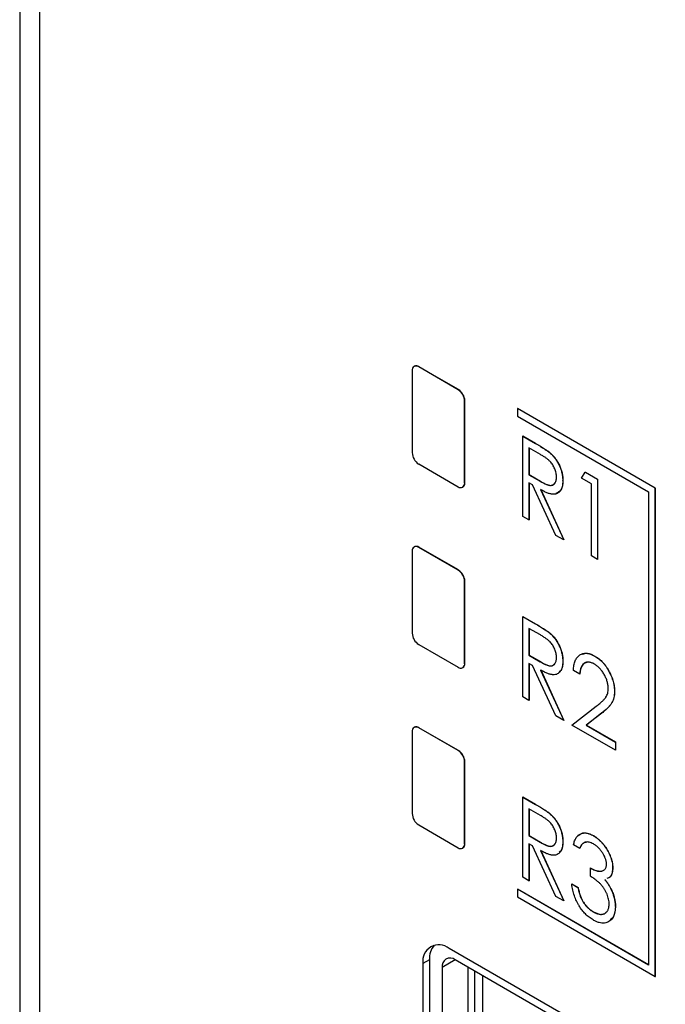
# Model space of a CAD drawing. Header units: millimetres. Extents: x 0 to 420, y 0 to 297.
# Tile 30 of 57: x 326.76 to 335.45, y 202.74 to 215.99. Entities that reach past the tile are written whole.
import ezdxf

# ---------------------------------------------------------------- set-up
doc = ezdxf.new("R2010")
doc.units = ezdxf.units.MM

msp = doc.modelspace()

# ---------------------------------------------------------------- linework, layer by layer
at = {"color": 7, "linetype": 'Continuous', "lineweight": 25}
for p, q in [((327.021, 238.373), (327.021, 199.528)), ((326.756, 221.587), (326.756, 198.558)), ((332.038, 211.264), (332.038, 210.162)), ((332.067, 211.323), (332.064, 211.321)), ((332.126, 211.315), (332.13, 211.317)), ((332.656, 211.009), (332.126, 211.315)), ((332.66, 211.011), (332.13, 211.317)), ((332.656, 211.009), (332.66, 211.011)), ((332.745, 210.856), (332.748, 210.858)), ((332.745, 209.753), (332.745, 210.856)), ((332.748, 209.756), (332.748, 210.858)), ((333.454, 210.755), (333.455, 210.756)), ((335.31, 209.683), (333.454, 210.755)), ((333.454, 210.755), (333.454, 210.653)), ((335.312, 209.684), (333.455, 210.756)), ((333.454, 210.653), (335.221, 209.632)), ((333.526, 210.385), (333.528, 210.386)), ((333.526, 210.385), (333.698, 210.286)), ((333.526, 209.304), (333.526, 210.385)), ((333.528, 210.386), (333.7, 210.287)), ((333.765, 210.136), (333.61, 210.225)), ((333.61, 210.225), (333.61, 209.865)), ((333.612, 210.224), (333.612, 209.866)), ((333.698, 210.286), (333.7, 210.287)), ((333.893, 210.158), (333.895, 210.159)), ((332.126, 210.009), (332.656, 209.702)), ((333.61, 209.865), (333.612, 209.866)), ((333.61, 209.865), (333.762, 209.776)), ((333.612, 209.866), (333.764, 209.777)), ((334.318, 209.817), (334.368, 209.899)), ((334.45, 209.741), (334.318, 209.817)), ((334.368, 209.899), (334.37, 209.9)), ((334.368, 209.899), (334.534, 209.803)), ((334.37, 209.9), (334.535, 209.804)), ((334.534, 209.803), (334.535, 209.804)), ((334.534, 209.803), (334.534, 208.723)), ((334.535, 209.804), (334.535, 208.724)), ((332.719, 209.696), (332.722, 209.698)), ((332.745, 209.753), (332.748, 209.756)), ((333.66, 209.726), (333.61, 209.755)), ((333.61, 209.755), (333.61, 209.256)), ((333.612, 209.754), (333.612, 209.257)), ((333.972, 209.047), (333.66, 209.726)), ((333.762, 209.776), (333.764, 209.777)), ((334.066, 209.784), (334.068, 209.785)), ((334.45, 208.771), (334.45, 209.741)), ((335.31, 209.683), (335.312, 209.684)), ((335.31, 203.11), (335.31, 209.683)), ((335.312, 203.111), (335.312, 209.684)), ((333.766, 209.664), (334.078, 208.986)), ((333.768, 209.666), (334.08, 208.987)), ((335.221, 209.632), (335.221, 203.263)), ((333.61, 209.256), (333.526, 209.304)), ((333.61, 209.256), (333.612, 209.257)), ((334.078, 208.986), (333.972, 209.047)), ((332.067, 208.894), (332.064, 208.892)), ((332.126, 208.886), (332.13, 208.888)), ((332.656, 208.58), (332.126, 208.886)), ((332.66, 208.582), (332.13, 208.888)), ((334.078, 208.986), (334.08, 208.987)), ((332.038, 208.835), (332.038, 207.732)), ((334.534, 208.723), (334.45, 208.771)), ((334.534, 208.723), (334.535, 208.724)), ((332.656, 208.58), (332.66, 208.582)), ((332.745, 208.427), (332.748, 208.429)), ((332.745, 207.324), (332.745, 208.427)), ((332.748, 207.326), (332.748, 208.429)), ((333.526, 207.956), (333.528, 207.957)), ((333.526, 207.956), (333.698, 207.856)), ((333.526, 206.875), (333.526, 207.956)), ((333.528, 207.957), (333.7, 207.857)), ((333.698, 207.856), (333.7, 207.857)), ((333.765, 207.707), (333.61, 207.796)), ((333.61, 207.796), (333.61, 207.436)), ((333.612, 207.795), (333.612, 207.437)), ((333.893, 207.729), (333.895, 207.73)), ((332.126, 207.579), (332.656, 207.273)), ((333.61, 207.436), (333.612, 207.437)), ((333.61, 207.436), (333.762, 207.347)), ((333.612, 207.437), (333.764, 207.348)), ((334.496, 207.423), (334.498, 207.424)), ((332.745, 207.324), (332.748, 207.326)), ((333.66, 207.296), (333.61, 207.325)), ((333.61, 207.325), (333.61, 206.827)), ((333.612, 207.324), (333.612, 206.828)), ((333.972, 206.618), (333.66, 207.296)), ((333.762, 207.347), (333.764, 207.348)), ((334.066, 207.355), (334.068, 207.356)), ((332.719, 207.267), (332.722, 207.269)), ((333.766, 207.235), (334.078, 206.557)), ((333.768, 207.236), (334.08, 206.558)), ((334.294, 207.18), (334.21, 207.228)), ((334.294, 207.18), (334.295, 207.181)), ((334.761, 206.947), (334.763, 206.948)), ((333.61, 206.827), (333.526, 206.875)), ((333.61, 206.827), (333.612, 206.828)), ((334.186, 206.495), (334.516, 206.751)), ((334.592, 206.656), (334.381, 206.493)), ((334.593, 206.657), (334.383, 206.494)), ((334.592, 206.656), (334.593, 206.657)), ((334.078, 206.557), (333.972, 206.618)), ((334.078, 206.557), (334.08, 206.558)), ((334.773, 206.155), (334.186, 206.495)), ((334.381, 206.493), (334.383, 206.494)), ((334.381, 206.493), (334.773, 206.266)), ((334.383, 206.494), (334.775, 206.267)), ((332.038, 206.406), (332.038, 205.303)), ((332.067, 206.465), (332.064, 206.463)), ((332.126, 206.457), (332.13, 206.459)), ((332.656, 206.15), (332.126, 206.457)), ((332.66, 206.153), (332.13, 206.459)), ((334.773, 206.266), (334.775, 206.267)), ((334.773, 206.266), (334.773, 206.155)), ((334.775, 206.267), (334.775, 206.156)), ((332.656, 206.15), (332.66, 206.153)), ((334.773, 206.155), (334.775, 206.156)), ((332.745, 205.997), (332.748, 205.999)), ((332.745, 204.895), (332.745, 205.997)), ((332.748, 204.897), (332.748, 205.999)), ((333.526, 205.526), (333.528, 205.527)), ((333.526, 205.526), (333.698, 205.427)), ((333.526, 204.446), (333.526, 205.526)), ((333.528, 205.527), (333.7, 205.428)), ((333.698, 205.427), (333.7, 205.428)), ((333.765, 205.277), (333.61, 205.367)), ((333.61, 205.367), (333.61, 205.007)), ((333.612, 205.366), (333.612, 205.008)), ((333.893, 205.3), (333.895, 205.301)), ((332.126, 205.15), (332.656, 204.844)), ((332.745, 204.895), (332.748, 204.897)), ((333.61, 205.007), (333.612, 205.008)), ((333.61, 205.007), (333.762, 204.918)), ((333.612, 205.008), (333.764, 204.919)), ((333.762, 204.918), (333.764, 204.919)), ((334.066, 204.926), (334.068, 204.927)), ((334.476, 205.006), (334.478, 205.007)), ((332.719, 204.838), (332.722, 204.84)), ((333.66, 204.867), (333.61, 204.896)), ((333.61, 204.896), (333.61, 204.398)), ((333.612, 204.895), (333.612, 204.399)), ((333.972, 204.189), (333.66, 204.867)), ((333.766, 204.806), (334.078, 204.128)), ((333.768, 204.807), (334.08, 204.129)), ((334.294, 204.834), (334.21, 204.882)), ((334.294, 204.834), (334.295, 204.835)), ((334.438, 204.571), (334.439, 204.572)), ((334.438, 204.46), (334.438, 204.571)), ((334.737, 204.574), (334.739, 204.575)), ((333.61, 204.398), (333.526, 204.446)), ((333.61, 204.398), (333.612, 204.399)), ((333.454, 204.284), (333.455, 204.285)), ((333.454, 204.284), (333.454, 204.182)), ((335.221, 203.263), (333.454, 204.284)), ((335.221, 203.265), (333.455, 204.285)), ((334.186, 204.356), (334.188, 204.357)), ((334.186, 204.356), (334.27, 204.308)), ((334.188, 204.357), (334.271, 204.309)), ((334.27, 204.308), (334.271, 204.309)), ((334.723, 204.268), (334.724, 204.269)), ((333.454, 204.182), (335.31, 203.11)), ((334.078, 204.128), (333.972, 204.189)), ((334.078, 204.128), (334.08, 204.129)), ((334.335, 204.12), (334.337, 204.121)), ((334.476, 203.981), (334.477, 203.982)), ((334.773, 204.047), (334.775, 204.048)), ((335.365, 201.856), (332.536, 203.489)), ((332.271, 203.335), (332.183, 203.284)), ((332.271, 203.335), (332.271, 199.457)), ((335.446, 201.7), (332.617, 203.333)), ((332.183, 203.284), (332.183, 199.406)), ((332.44, 203.231), (332.44, 199.344)), ((332.794, 199.549), (332.794, 203.231)), ((332.882, 199.321), (332.882, 203.18)), ((332.987, 203.12), (332.987, 199.435)), ((335.31, 203.11), (335.312, 203.111))]:
    msp.add_line(p, q, dxfattribs=at)
at = {"color": 8, "linetype": 'Continuous', "lineweight": 25}
msp.add_line((332.617, 203.333), (332.44, 203.231), dxfattribs=at)
at = {"color": 7, "linetype": 'Continuous', "lineweight": 25}
for centre, radius, start, end in [((332.092, 211.273), 0.0546, 50.7971, 189.2138), ((332.093, 211.266), 0.0629, 54.3826, 114.3074), ((332.553, 210.847), 0.192, 2.6056, 57.3943), ((332.556, 210.849), 0.192, 2.6056, 57.3943), ((332.23, 210.17), 0.192, 182.6053, 237.3949), ((332.691, 209.745), 0.0546, 230.796, 9.2142), ((332.686, 209.749), 0.0624, 305.4268, 5.8852), ((332.092, 208.844), 0.0546, 50.7971, 189.2138), ((332.093, 208.837), 0.0629, 54.3826, 114.3074), ((332.553, 208.418), 0.192, 2.6056, 57.3943), ((332.556, 208.42), 0.192, 2.6056, 57.3943), ((332.23, 207.741), 0.192, 182.606, 237.3939), ((332.691, 207.316), 0.0546, 230.7979, 9.2131), ((332.686, 207.32), 0.0624, 305.4272, 5.8848), ((332.092, 206.414), 0.0546, 50.7968, 189.2141), ((332.093, 206.408), 0.0629, 54.3829, 114.307), ((332.553, 205.989), 0.192, 2.6054, 57.3945), ((332.556, 205.991), 0.192, 2.6054, 57.3945), ((332.23, 205.312), 0.192, 182.606, 237.3939), ((332.686, 204.891), 0.0624, 305.4272, 5.8848), ((332.691, 204.886), 0.0546, 230.7979, 9.2131), ((332.398, 203.319), 0.218, 50.7965, 189.214), ((332.545, 203.356), 0.274, 140.0275, 184.2682), ((332.548, 203.249), 0.109, 50.7971, 189.2138)]:
    msp.add_arc(centre, radius, start, end, dxfattribs=at)
for points, knots in [([(333.698, 210.286), (333.709, 210.279), (333.732, 210.266), (333.763, 210.247), (333.792, 210.229), (333.818, 210.213), (333.841, 210.197), (333.861, 210.184), (333.878, 210.171), (333.888, 210.162), (333.893, 210.158)], [0, 0, 0, 0, 0.176242, 0.33814, 0.484799, 0.617149, 0.734395, 0.837422, 0.92561, 1, 1, 1, 1]), ([(333.7, 210.287), (333.711, 210.28), (333.733, 210.267), (333.765, 210.248), (333.794, 210.23), (333.819, 210.214), (333.842, 210.198), (333.862, 210.185), (333.88, 210.172), (333.89, 210.163), (333.895, 210.159)], [0, 0, 0, 0, 0.176242, 0.33814, 0.484799, 0.617149, 0.734395, 0.837422, 0.92561, 1, 1, 1, 1]), ([(333.982, 209.833), (333.982, 209.842), (333.981, 209.859), (333.976, 209.887), (333.969, 209.915), (333.958, 209.944), (333.946, 209.971), (333.931, 209.997), (333.914, 210.021), (333.898, 210.039), (333.884, 210.053), (333.872, 210.064), (333.858, 210.075), (333.843, 210.087), (333.826, 210.099), (333.807, 210.111), (333.787, 210.123), (333.773, 210.132), (333.765, 210.136)], [0, 0, 0, 0, 0.074206, 0.146692, 0.218332, 0.29067, 0.362618, 0.431553, 0.499554, 0.567987, 0.604677, 0.646293, 0.69288, 0.744014, 0.799888, 0.86174, 0.928424, 1, 1, 1, 1]), ([(333.893, 210.158), (333.899, 210.153), (333.912, 210.142), (333.929, 210.123), (333.947, 210.104), (333.963, 210.083), (333.978, 210.062), (333.992, 210.039), (334.006, 210.016), (334.018, 209.991), (334.029, 209.966), (334.039, 209.94), (334.047, 209.915), (334.054, 209.889), (334.059, 209.863), (334.063, 209.837), (334.065, 209.81), (334.066, 209.793), (334.066, 209.784)], [0, 0, 0, 0, 0.061387, 0.1214951, 0.1810892, 0.2400382, 0.2986442, 0.3579899, 0.4184412, 0.480043, 0.5418672, 0.6041732, 0.6666824, 0.7298994, 0.7945383, 0.8604552, 0.9292113, 1, 1, 1, 1]), ([(333.895, 210.159), (333.901, 210.154), (333.913, 210.143), (333.931, 210.124), (333.948, 210.105), (333.965, 210.084), (333.98, 210.063), (333.994, 210.04), (334.007, 210.017), (334.02, 209.992), (334.031, 209.967), (334.041, 209.941), (334.049, 209.916), (334.056, 209.89), (334.061, 209.864), (334.065, 209.838), (334.067, 209.811), (334.067, 209.794), (334.068, 209.785)], [0, 0, 0, 0, 0.061387, 0.1214951, 0.1810892, 0.2400382, 0.2986442, 0.3579899, 0.4184412, 0.480043, 0.5418672, 0.6041732, 0.6666824, 0.7298994, 0.7945383, 0.8604552, 0.9292113, 1, 1, 1, 1]), ([(333.762, 209.776), (333.769, 209.772), (333.783, 209.764), (333.803, 209.754), (333.821, 209.745), (333.838, 209.737), (333.854, 209.731), (333.868, 209.726), (333.881, 209.723), (333.895, 209.72), (333.912, 209.721), (333.93, 209.725), (333.946, 209.734), (333.959, 209.747), (333.969, 209.764), (333.976, 209.784), (333.981, 209.807), (333.982, 209.824), (333.982, 209.833)], [0, 0, 0, 0, 0.068884, 0.133004, 0.192369, 0.247684, 0.298447, 0.344783, 0.387444, 0.426058, 0.498477, 0.568226, 0.638295, 0.709239, 0.781676, 0.852765, 0.925523, 1, 1, 1, 1]), ([(333.764, 209.777), (333.792, 209.761), (333.849, 209.73), (333.925, 209.712), (333.949, 209.742), (333.958, 209.753)], [0, 0, 0, 0, 0.394787, 0.78547, 1, 1, 1, 1]), ([(334.066, 209.784), (334.065, 209.77), (334.065, 209.743), (334.058, 209.705), (334.048, 209.674), (334.033, 209.647), (334.015, 209.626), (333.993, 209.611), (333.966, 209.602), (333.942, 209.6), (333.921, 209.602), (333.903, 209.605), (333.884, 209.61), (333.863, 209.617), (333.841, 209.626), (333.817, 209.637), (333.792, 209.65), (333.775, 209.659), (333.766, 209.664)], [0, 0, 0, 0, 0.083484, 0.162613, 0.23918, 0.314494, 0.388385, 0.460717, 0.533791, 0.609022, 0.648239, 0.690365, 0.734562, 0.781635, 0.831635, 0.884694, 0.940506, 1, 1, 1, 1]), ([(334.068, 209.785), (334.064, 209.738), (334.057, 209.649), (333.997, 209.623), (333.97, 209.611)], [0, 0, 0, 0, 0.538292, 1, 1, 1, 1]), ([(333.698, 207.856), (333.709, 207.85), (333.732, 207.837), (333.763, 207.818), (333.792, 207.8), (333.818, 207.784), (333.841, 207.768), (333.861, 207.755), (333.878, 207.742), (333.888, 207.733), (333.893, 207.729)], [0, 0, 0, 0, 0.176242, 0.33814, 0.484799, 0.617149, 0.734395, 0.837422, 0.92561, 1, 1, 1, 1]), ([(333.7, 207.857), (333.711, 207.851), (333.733, 207.838), (333.765, 207.819), (333.794, 207.801), (333.819, 207.785), (333.842, 207.769), (333.862, 207.756), (333.88, 207.743), (333.89, 207.734), (333.895, 207.73)], [0, 0, 0, 0, 0.176242, 0.33814, 0.484799, 0.617149, 0.734395, 0.837422, 0.92561, 1, 1, 1, 1]), ([(333.982, 207.404), (333.982, 207.413), (333.981, 207.43), (333.976, 207.458), (333.969, 207.486), (333.958, 207.514), (333.946, 207.542), (333.931, 207.568), (333.914, 207.592), (333.898, 207.61), (333.884, 207.624), (333.872, 207.635), (333.858, 207.646), (333.843, 207.657), (333.826, 207.669), (333.807, 207.682), (333.787, 207.694), (333.773, 207.702), (333.765, 207.707)], [0, 0, 0, 0, 0.074206, 0.146692, 0.218332, 0.29067, 0.362618, 0.431553, 0.499554, 0.567987, 0.604677, 0.646293, 0.69288, 0.744014, 0.799888, 0.86174, 0.928424, 1, 1, 1, 1]), ([(333.893, 207.729), (333.899, 207.724), (333.912, 207.712), (333.929, 207.694), (333.947, 207.675), (333.963, 207.654), (333.978, 207.633), (333.992, 207.61), (334.006, 207.586), (334.018, 207.562), (334.029, 207.537), (334.039, 207.511), (334.047, 207.485), (334.054, 207.46), (334.059, 207.434), (334.063, 207.407), (334.065, 207.381), (334.066, 207.364), (334.066, 207.355)], [0, 0, 0, 0, 0.061387, 0.121495, 0.181089, 0.240038, 0.298644, 0.35799, 0.418441, 0.480043, 0.541867, 0.604173, 0.666682, 0.729899, 0.794538, 0.860455, 0.929211, 1, 1, 1, 1]), ([(333.895, 207.73), (333.901, 207.725), (333.913, 207.713), (333.931, 207.695), (333.948, 207.676), (333.965, 207.655), (333.98, 207.634), (333.994, 207.611), (334.007, 207.587), (334.02, 207.563), (334.031, 207.538), (334.041, 207.512), (334.049, 207.486), (334.056, 207.461), (334.061, 207.435), (334.065, 207.408), (334.067, 207.382), (334.067, 207.365), (334.068, 207.356)], [0, 0, 0, 0, 0.061387, 0.121495, 0.181089, 0.240038, 0.298644, 0.35799, 0.418441, 0.480043, 0.541867, 0.604173, 0.666682, 0.729899, 0.794538, 0.860455, 0.929211, 1, 1, 1, 1]), ([(334.21, 207.228), (334.21, 207.241), (334.211, 207.266), (334.216, 207.3), (334.223, 207.331), (334.232, 207.359), (334.244, 207.384), (334.259, 207.405), (334.275, 207.424), (334.294, 207.439), (334.315, 207.45), (334.337, 207.458), (334.361, 207.462), (334.386, 207.462), (334.412, 207.458), (334.439, 207.451), (334.467, 207.439), (334.486, 207.429), (334.496, 207.423)], [0, 0, 0, 0, 0.070894, 0.1392, 0.20487, 0.269234, 0.332081, 0.394901, 0.457202, 0.520113, 0.582517, 0.642738, 0.701734, 0.760045, 0.818157, 0.87726, 0.937527, 1, 1, 1, 1]), ([(334.333, 207.451), (334.353, 207.457), (334.401, 207.472), (334.463, 207.442), (334.498, 207.424)], [0, 0, 0, 0, 0.423265, 1, 1, 1, 1]), ([(334.496, 207.423), (334.506, 207.417), (334.525, 207.406), (334.552, 207.385), (334.579, 207.363), (334.603, 207.338), (334.627, 207.311), (334.649, 207.281), (334.669, 207.25), (334.688, 207.217), (334.705, 207.182), (334.72, 207.148), (334.733, 207.114), (334.743, 207.08), (334.752, 207.046), (334.757, 207.013), (334.761, 206.98), (334.761, 206.958), (334.761, 206.947)], [0, 0, 0, 0, 0.067106, 0.131744, 0.194458, 0.255749, 0.316097, 0.376704, 0.438236, 0.501646, 0.565077, 0.627495, 0.688465, 0.749509, 0.810355, 0.872348, 0.935088, 1, 1, 1, 1]), ([(334.498, 207.424), (334.507, 207.418), (334.526, 207.407), (334.554, 207.386), (334.58, 207.364), (334.605, 207.339), (334.629, 207.312), (334.651, 207.282), (334.671, 207.251), (334.69, 207.218), (334.707, 207.183), (334.722, 207.149), (334.735, 207.115), (334.745, 207.081), (334.753, 207.047), (334.759, 207.014), (334.763, 206.981), (334.763, 206.959), (334.763, 206.948)], [0, 0, 0, 0, 0.067106, 0.131744, 0.194458, 0.255749, 0.316097, 0.376704, 0.438236, 0.501646, 0.565077, 0.627495, 0.688465, 0.749509, 0.810355, 0.872348, 0.935088, 1, 1, 1, 1]), ([(333.762, 207.347), (333.769, 207.343), (333.783, 207.335), (333.803, 207.325), (333.821, 207.315), (333.838, 207.308), (333.854, 207.302), (333.868, 207.297), (333.881, 207.294), (333.895, 207.291), (333.912, 207.291), (333.93, 207.296), (333.946, 207.305), (333.959, 207.318), (333.969, 207.335), (333.976, 207.355), (333.981, 207.378), (333.982, 207.395), (333.982, 207.404)], [0, 0, 0, 0, 0.068884, 0.133004, 0.192369, 0.247684, 0.298447, 0.344783, 0.387444, 0.426058, 0.498477, 0.568226, 0.638295, 0.709239, 0.781676, 0.852765, 0.925523, 1, 1, 1, 1]), ([(333.764, 207.348), (333.792, 207.332), (333.849, 207.3), (333.925, 207.283), (333.949, 207.313), (333.958, 207.324)], [0, 0, 0, 0, 0.394787, 0.78547, 1, 1, 1, 1]), ([(334.066, 207.355), (334.065, 207.341), (334.065, 207.313), (334.058, 207.276), (334.048, 207.244), (334.033, 207.218), (334.015, 207.197), (333.993, 207.181), (333.966, 207.173), (333.942, 207.171), (333.921, 207.173), (333.903, 207.176), (333.884, 207.181), (333.863, 207.188), (333.841, 207.197), (333.817, 207.208), (333.792, 207.221), (333.775, 207.23), (333.766, 207.235)], [0, 0, 0, 0, 0.083484, 0.162613, 0.23918, 0.314494, 0.388385, 0.460717, 0.533791, 0.609022, 0.648239, 0.690365, 0.734562, 0.781635, 0.831635, 0.884694, 0.940506, 1, 1, 1, 1]), ([(334.068, 207.356), (334.066, 207.306), (334.064, 207.24), (334.025, 207.218), (334.016, 207.213)], [0, 0, 0, 0, 0.76374, 1, 1, 1, 1]), ([(334.492, 207.315), (334.485, 207.319), (334.472, 207.326), (334.453, 207.334), (334.434, 207.339), (334.417, 207.342), (334.4, 207.343), (334.384, 207.34), (334.369, 207.336), (334.355, 207.328), (334.342, 207.319), (334.331, 207.306), (334.321, 207.291), (334.313, 207.274), (334.305, 207.254), (334.3, 207.232), (334.296, 207.207), (334.294, 207.189), (334.294, 207.18)], [0, 0, 0, 0, 0.061535, 0.120681, 0.178642, 0.235332, 0.291867, 0.34862, 0.406764, 0.466093, 0.52635, 0.587062, 0.649555, 0.7136, 0.780456, 0.850261, 0.923173, 1, 1, 1, 1]), ([(334.389, 207.336), (334.37, 207.33), (334.313, 207.314), (334.302, 207.234), (334.295, 207.181)], [0, 0, 0, 0, 0.324845, 1, 1, 1, 1]), ([(334.677, 206.989), (334.677, 206.996), (334.677, 207.011), (334.674, 207.034), (334.67, 207.057), (334.664, 207.08), (334.657, 207.103), (334.647, 207.127), (334.636, 207.15), (334.624, 207.174), (334.61, 207.197), (334.596, 207.219), (334.58, 207.239), (334.564, 207.257), (334.547, 207.274), (334.529, 207.29), (334.511, 207.303), (334.498, 207.311), (334.492, 207.315)], [0, 0, 0, 0, 0.064826, 0.127694, 0.189002, 0.250262, 0.311649, 0.372859, 0.435986, 0.500806, 0.565495, 0.628378, 0.689165, 0.749946, 0.810822, 0.872278, 0.935146, 1, 1, 1, 1]), ([(334.516, 206.751), (334.524, 206.757), (334.54, 206.768), (334.562, 206.786), (334.581, 206.802), (334.599, 206.817), (334.614, 206.832), (334.627, 206.846), (334.638, 206.859), (334.65, 206.875), (334.661, 206.895), (334.671, 206.923), (334.676, 206.954), (334.677, 206.977), (334.677, 206.989)], [0, 0, 0, 0, 0.108913, 0.209615, 0.301765, 0.385391, 0.460979, 0.528012, 0.587141, 0.638024, 0.730395, 0.82069, 0.909658, 1, 1, 1, 1]), ([(334.761, 206.947), (334.761, 206.932), (334.76, 206.903), (334.754, 206.863), (334.742, 206.827), (334.73, 206.799), (334.717, 206.779), (334.705, 206.763), (334.691, 206.747), (334.675, 206.729), (334.657, 206.712), (334.637, 206.694), (334.615, 206.675), (334.6, 206.662), (334.592, 206.656)], [0, 0, 0, 0, 0.10151, 0.200837, 0.299625, 0.399332, 0.452699, 0.511826, 0.577323, 0.649147, 0.727119, 0.811496, 0.9029, 1, 1, 1, 1]), ([(334.763, 206.948), (334.763, 206.933), (334.762, 206.904), (334.755, 206.864), (334.744, 206.828), (334.731, 206.801), (334.718, 206.78), (334.707, 206.764), (334.693, 206.748), (334.677, 206.73), (334.659, 206.713), (334.639, 206.695), (334.617, 206.676), (334.601, 206.663), (334.593, 206.657)], [0, 0, 0, 0, 0.10151, 0.200837, 0.299625, 0.399332, 0.452699, 0.511826, 0.577323, 0.649147, 0.727119, 0.811496, 0.9029, 1, 1, 1, 1]), ([(333.698, 205.427), (333.709, 205.42), (333.732, 205.408), (333.763, 205.389), (333.792, 205.371), (333.818, 205.355), (333.841, 205.339), (333.861, 205.325), (333.878, 205.312), (333.888, 205.304), (333.893, 205.3)], [0, 0, 0, 0, 0.176242, 0.33814, 0.484799, 0.617149, 0.734395, 0.837422, 0.92561, 1, 1, 1, 1]), ([(333.7, 205.428), (333.711, 205.421), (333.733, 205.409), (333.765, 205.39), (333.794, 205.372), (333.819, 205.356), (333.842, 205.34), (333.862, 205.326), (333.88, 205.313), (333.89, 205.305), (333.895, 205.301)], [0, 0, 0, 0, 0.176242, 0.33814, 0.484799, 0.617149, 0.734395, 0.837422, 0.92561, 1, 1, 1, 1]), ([(333.893, 205.3), (333.899, 205.294), (333.912, 205.283), (333.929, 205.265), (333.947, 205.245), (333.963, 205.225), (333.978, 205.203), (333.992, 205.181), (334.006, 205.157), (334.018, 205.133), (334.029, 205.107), (334.039, 205.082), (334.047, 205.056), (334.054, 205.03), (334.059, 205.004), (334.063, 204.978), (334.065, 204.952), (334.066, 204.935), (334.066, 204.926)], [0, 0, 0, 0, 0.061387, 0.121495, 0.181089, 0.240038, 0.298644, 0.35799, 0.418441, 0.480043, 0.541867, 0.604173, 0.666682, 0.729899, 0.794538, 0.860455, 0.929211, 1, 1, 1, 1]), ([(333.895, 205.301), (333.901, 205.295), (333.913, 205.284), (333.931, 205.266), (333.948, 205.246), (333.965, 205.226), (333.98, 205.204), (333.994, 205.182), (334.007, 205.158), (334.02, 205.134), (334.031, 205.109), (334.041, 205.083), (334.049, 205.057), (334.056, 205.031), (334.061, 205.005), (334.065, 204.979), (334.067, 204.953), (334.067, 204.936), (334.068, 204.927)], [0, 0, 0, 0, 0.061387, 0.121495, 0.181089, 0.240038, 0.298644, 0.35799, 0.418441, 0.480043, 0.541867, 0.604173, 0.666682, 0.729899, 0.794538, 0.860455, 0.929211, 1, 1, 1, 1]), ([(333.982, 204.975), (333.982, 204.983), (333.981, 205.001), (333.976, 205.029), (333.969, 205.057), (333.958, 205.085), (333.946, 205.113), (333.931, 205.139), (333.914, 205.163), (333.898, 205.181), (333.884, 205.195), (333.872, 205.206), (333.858, 205.217), (333.843, 205.228), (333.826, 205.24), (333.807, 205.252), (333.787, 205.265), (333.773, 205.273), (333.765, 205.277)], [0, 0, 0, 0, 0.074206, 0.146692, 0.218332, 0.29067, 0.362618, 0.431553, 0.499554, 0.567987, 0.604677, 0.646293, 0.69288, 0.744014, 0.799888, 0.86174, 0.928424, 1, 1, 1, 1]), ([(334.21, 204.882), (334.212, 204.892), (334.216, 204.911), (334.225, 204.936), (334.235, 204.959), (334.246, 204.979), (334.259, 204.997), (334.273, 205.011), (334.289, 205.023), (334.306, 205.032), (334.325, 205.038), (334.344, 205.042), (334.364, 205.043), (334.385, 205.041), (334.406, 205.036), (334.429, 205.029), (334.452, 205.019), (334.468, 205.01), (334.476, 205.006)], [0, 0, 0, 0, 0.074282, 0.144875, 0.213158, 0.279066, 0.342788, 0.405011, 0.466609, 0.527393, 0.58752, 0.646103, 0.704302, 0.762167, 0.820014, 0.878488, 0.938507, 1, 1, 1, 1]), ([(334.276, 205.003), (334.289, 205.016), (334.319, 205.046), (334.392, 205.047), (334.449, 205.02), (334.478, 205.007)], [0, 0, 0, 0, 0.276512, 0.638149, 1, 1, 1, 1]), ([(333.762, 204.918), (333.769, 204.914), (333.783, 204.906), (333.803, 204.896), (333.821, 204.886), (333.838, 204.879), (333.854, 204.872), (333.868, 204.868), (333.881, 204.864), (333.895, 204.862), (333.912, 204.862), (333.93, 204.866), (333.946, 204.875), (333.959, 204.889), (333.969, 204.905), (333.976, 204.926), (333.981, 204.949), (333.982, 204.966), (333.982, 204.975)], [0, 0, 0, 0, 0.068884, 0.133004, 0.192369, 0.247684, 0.298447, 0.344783, 0.387444, 0.426058, 0.498477, 0.568226, 0.638295, 0.709239, 0.781676, 0.852765, 0.925523, 1, 1, 1, 1]), ([(333.764, 204.919), (333.792, 204.903), (333.849, 204.871), (333.925, 204.853), (333.949, 204.884), (333.958, 204.895)], [0, 0, 0, 0, 0.394788, 0.785472, 1, 1, 1, 1]), ([(334.066, 204.926), (334.065, 204.912), (334.065, 204.884), (334.058, 204.847), (334.048, 204.815), (334.033, 204.788), (334.015, 204.767), (333.993, 204.752), (333.966, 204.744), (333.942, 204.742), (333.921, 204.744), (333.903, 204.747), (333.884, 204.752), (333.863, 204.759), (333.841, 204.768), (333.817, 204.779), (333.792, 204.791), (333.775, 204.801), (333.766, 204.806)], [0, 0, 0, 0, 0.083484, 0.162613, 0.23918, 0.314494, 0.388385, 0.460717, 0.533791, 0.609022, 0.648239, 0.690365, 0.734562, 0.781635, 0.831635, 0.884694, 0.940506, 1, 1, 1, 1]), ([(334.068, 204.927), (334.066, 204.877), (334.064, 204.811), (334.025, 204.789), (334.016, 204.784)], [0, 0, 0, 0, 0.76374, 1, 1, 1, 1]), ([(334.477, 204.894), (334.467, 204.9), (334.448, 204.91), (334.419, 204.919), (334.393, 204.922), (334.373, 204.92), (334.359, 204.914), (334.348, 204.908), (334.338, 204.901), (334.328, 204.891), (334.319, 204.879), (334.31, 204.866), (334.301, 204.851), (334.296, 204.84), (334.294, 204.834)], [0, 0, 0, 0, 0.1200323, 0.2335209, 0.3444308, 0.4549486, 0.511874, 0.5706202, 0.6326501, 0.6985166, 0.7674581, 0.8405178, 0.9178424, 1, 1, 1, 1]), ([(334.383, 204.916), (334.372, 204.915), (334.329, 204.911), (334.31, 204.867), (334.295, 204.835)], [0, 0, 0, 0, 0.254772, 1, 1, 1, 1]), ([(334.476, 205.006), (334.488, 204.998), (334.511, 204.984), (334.545, 204.957), (334.578, 204.926), (334.609, 204.891), (334.638, 204.853), (334.664, 204.814), (334.686, 204.773), (334.704, 204.731), (334.719, 204.69), (334.73, 204.649), (334.736, 204.61), (334.737, 204.586), (334.737, 204.574)], [0, 0, 0, 0, 0.088152, 0.174818, 0.261298, 0.348501, 0.435009, 0.519029, 0.601423, 0.684099, 0.765985, 0.844847, 0.922235, 1, 1, 1, 1]), ([(334.478, 205.007), (334.489, 205), (334.513, 204.985), (334.547, 204.958), (334.579, 204.927), (334.611, 204.892), (334.639, 204.855), (334.665, 204.815), (334.688, 204.774), (334.706, 204.732), (334.721, 204.691), (334.731, 204.65), (334.738, 204.611), (334.739, 204.587), (334.739, 204.575)], [0, 0, 0, 0, 0.088152, 0.174818, 0.261298, 0.348501, 0.435009, 0.519029, 0.601423, 0.684099, 0.765985, 0.844847, 0.922235, 1, 1, 1, 1]), ([(334.653, 204.623), (334.653, 204.629), (334.653, 204.64), (334.651, 204.658), (334.647, 204.676), (334.641, 204.694), (334.634, 204.713), (334.625, 204.732), (334.615, 204.752), (334.603, 204.771), (334.591, 204.79), (334.577, 204.808), (334.562, 204.826), (334.547, 204.842), (334.531, 204.856), (334.514, 204.87), (334.496, 204.883), (334.483, 204.89), (334.477, 204.894)], [0, 0, 0, 0, 0.0573937, 0.1140535, 0.1691673, 0.2255261, 0.2817698, 0.3402862, 0.4007051, 0.4641325, 0.5289745, 0.5927755, 0.6565383, 0.7214926, 0.7880119, 0.8561789, 0.9264562, 1, 1, 1, 1]), ([(334.438, 204.571), (334.448, 204.565), (334.468, 204.554), (334.498, 204.542), (334.527, 204.533), (334.553, 204.529), (334.578, 204.528), (334.599, 204.531), (334.616, 204.539), (334.63, 204.55), (334.641, 204.564), (334.648, 204.581), (334.653, 204.601), (334.653, 204.615), (334.653, 204.623)], [0, 0, 0, 0, 0.1058, 0.208102, 0.306952, 0.403845, 0.495836, 0.580279, 0.657016, 0.729335, 0.79901, 0.865583, 0.932309, 1, 1, 1, 1]), ([(334.439, 204.572), (334.492, 204.544), (334.548, 204.513), (334.586, 204.532), (334.589, 204.534)], [0, 0, 0, 0, 0.932255, 1, 1, 1, 1]), ([(334.737, 204.574), (334.736, 204.55), (334.733, 204.503), (334.707, 204.447), (334.674, 204.435), (334.658, 204.429)], [0, 0, 0, 0, 0.337108, 0.673841, 1, 1, 1, 1]), ([(334.739, 204.575), (334.738, 204.551), (334.734, 204.504), (334.709, 204.448), (334.676, 204.436), (334.66, 204.43)], [0, 0, 0, 0, 0.337108, 0.673841, 1, 1, 1, 1]), ([(334.689, 204.086), (334.689, 204.096), (334.689, 204.117), (334.683, 204.149), (334.674, 204.183), (334.662, 204.217), (334.646, 204.251), (334.628, 204.283), (334.608, 204.314), (334.589, 204.337), (334.572, 204.356), (334.558, 204.37), (334.542, 204.384), (334.524, 204.399), (334.505, 204.414), (334.484, 204.429), (334.461, 204.445), (334.446, 204.455), (334.438, 204.46)], [0, 0, 0, 0, 0.072483, 0.144336, 0.216269, 0.289826, 0.363748, 0.435901, 0.50742, 0.580162, 0.618838, 0.660808, 0.707132, 0.757253, 0.811151, 0.869953, 0.932709, 1, 1, 1, 1]), ([(334.631, 204.413), (334.64, 204.403), (334.658, 204.381), (334.682, 204.345), (334.704, 204.308), (334.716, 204.281), (334.723, 204.268)], [0, 0, 0, 0, 0.250334, 0.497098, 0.745903, 1, 1, 1, 1]), ([(334.633, 204.414), (334.642, 204.404), (334.66, 204.382), (334.684, 204.346), (334.706, 204.309), (334.718, 204.283), (334.724, 204.269)], [0, 0, 0, 0, 0.250334, 0.497098, 0.745903, 1, 1, 1, 1]), ([(334.474, 203.871), (334.465, 203.877), (334.447, 203.888), (334.42, 203.907), (334.394, 203.928), (334.37, 203.951), (334.347, 203.976), (334.325, 204.002), (334.304, 204.031), (334.285, 204.061), (334.266, 204.093), (334.25, 204.127), (334.235, 204.162), (334.222, 204.198), (334.21, 204.236), (334.2, 204.275), (334.192, 204.315), (334.188, 204.342), (334.186, 204.356)], [0, 0, 0, 0, 0.063186, 0.124194, 0.183604, 0.241346, 0.298312, 0.355201, 0.412588, 0.470703, 0.529828, 0.58992, 0.651564, 0.715502, 0.78143, 0.850905, 0.923451, 1, 1, 1, 1]), ([(334.27, 204.308), (334.272, 204.298), (334.275, 204.28), (334.282, 204.253), (334.289, 204.227), (334.297, 204.203), (334.306, 204.18), (334.315, 204.159), (334.325, 204.139), (334.332, 204.126), (334.335, 204.12)], [0, 0, 0, 0, 0.152217, 0.296177, 0.431862, 0.55851, 0.677785, 0.79096, 0.898105, 1, 1, 1, 1]), ([(334.271, 204.309), (334.273, 204.299), (334.277, 204.281), (334.284, 204.254), (334.291, 204.228), (334.299, 204.204), (334.307, 204.181), (334.317, 204.16), (334.326, 204.14), (334.334, 204.127), (334.337, 204.121)], [0, 0, 0, 0, 0.152217, 0.296177, 0.431862, 0.55851, 0.677785, 0.79096, 0.898105, 1, 1, 1, 1]), ([(334.723, 204.268), (334.727, 204.259), (334.735, 204.24), (334.745, 204.211), (334.754, 204.183), (334.761, 204.155), (334.767, 204.128), (334.77, 204.1), (334.773, 204.073), (334.773, 204.056), (334.773, 204.047)], [0, 0, 0, 0, 0.126046, 0.250947, 0.373622, 0.497176, 0.620273, 0.744382, 0.87147, 1, 1, 1, 1]), ([(334.724, 204.269), (334.728, 204.26), (334.737, 204.241), (334.747, 204.212), (334.756, 204.184), (334.763, 204.156), (334.768, 204.129), (334.772, 204.101), (334.775, 204.074), (334.775, 204.057), (334.775, 204.048)], [0, 0, 0, 0, 0.126046, 0.250947, 0.373622, 0.497176, 0.620273, 0.744382, 0.87147, 1, 1, 1, 1]), ([(334.335, 204.12), (334.34, 204.113), (334.349, 204.098), (334.365, 204.078), (334.381, 204.058), (334.398, 204.04), (334.416, 204.023), (334.435, 204.008), (334.455, 203.993), (334.469, 203.985), (334.476, 203.981)], [0, 0, 0, 0, 0.121204, 0.241415, 0.361745, 0.482356, 0.605846, 0.732505, 0.863626, 1, 1, 1, 1]), ([(334.337, 204.121), (334.342, 204.114), (334.351, 204.099), (334.367, 204.079), (334.383, 204.059), (334.4, 204.041), (334.418, 204.024), (334.437, 204.009), (334.457, 203.994), (334.47, 203.986), (334.477, 203.982)], [0, 0, 0, 0, 0.121204, 0.241415, 0.361745, 0.482356, 0.605846, 0.732505, 0.863626, 1, 1, 1, 1]), ([(334.773, 204.047), (334.773, 204.032), (334.772, 204.002), (334.764, 203.963), (334.752, 203.926), (334.735, 203.894), (334.713, 203.868), (334.688, 203.847), (334.659, 203.834), (334.627, 203.827), (334.592, 203.828), (334.554, 203.835), (334.515, 203.849), (334.488, 203.864), (334.474, 203.871)], [0, 0, 0, 0, 0.082872, 0.165142, 0.248491, 0.333462, 0.418329, 0.500365, 0.581906, 0.664008, 0.746485, 0.828958, 0.912783, 1, 1, 1, 1]), ([(334.476, 203.981), (334.484, 203.977), (334.499, 203.968), (334.521, 203.959), (334.543, 203.951), (334.563, 203.947), (334.582, 203.946), (334.599, 203.948), (334.616, 203.952), (334.631, 203.959), (334.645, 203.969), (334.657, 203.98), (334.667, 203.993), (334.675, 204.008), (334.682, 204.025), (334.686, 204.044), (334.689, 204.064), (334.689, 204.079), (334.689, 204.086)], [0, 0, 0, 0, 0.072637, 0.141726, 0.208269, 0.273118, 0.33605, 0.398784, 0.461462, 0.52466, 0.587471, 0.648301, 0.707284, 0.765509, 0.823088, 0.881207, 0.940024, 1, 1, 1, 1]), ([(334.477, 203.982), (334.508, 203.968), (334.568, 203.939), (334.629, 203.949), (334.648, 203.975), (334.652, 203.98)], [0, 0, 0, 0, 0.448181, 0.894818, 1, 1, 1, 1]), ([(334.775, 204.048), (334.771, 203.998), (334.765, 203.92), (334.719, 203.885), (334.702, 203.872)], [0, 0, 0, 0, 0.636941, 1, 1, 1, 1])]:
    msp.add_open_spline(points, degree=3, knots=knots, dxfattribs=at)

doc.saveas('drawing.dxf')
